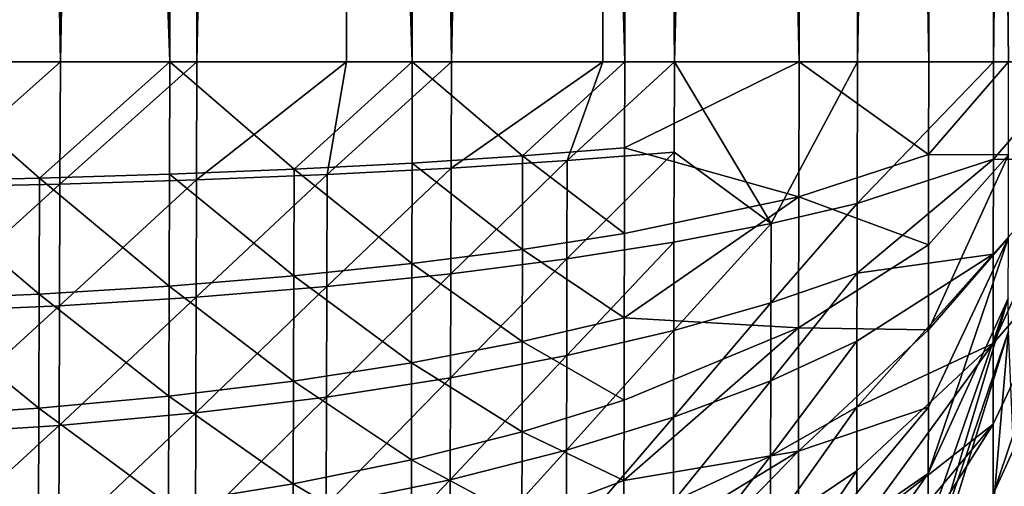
# Model space of a CAD drawing. Header units: metres. Extents: x 0 to 1050, y 0 to 700.
# Tile 23 of 50: x 527 to 569, y 173 to 193. Entities that reach past the tile are written whole.
import ezdxf

# ---------------------------------------------------------------- set-up
doc = ezdxf.new("R2010")
doc.units = ezdxf.units.M

msp = doc.modelspace()

# ---------------------------------------------------------------- linework, layer by layer
at = {"layer": 'None'}
for points in [[(521.705444, 191.485474, -458.847107), (532.960999, 191.485474, -455.43277), (521.705444, 508.514526, -458.847107)], [(532.960999, 191.485474, -455.43277), (532.960999, 508.514526, -455.43277), (521.705444, 508.514526, -458.847107)], [(528.276245, 508.514526, -460.290771), (528.276245, 191.485474, -460.290771), (522.266968, 508.514526, -461.794189)], [(528.276245, 191.485474, -460.290771), (522.266968, 191.485474, -461.794189), (522.266968, 508.514526, -461.794189)], [(534.10907, 191.485474, -458.204407), (528.276245, 191.485474, -460.290771), (534.10907, 508.514526, -458.204407)], [(528.276245, 191.485474, -460.290771), (528.276245, 508.514526, -460.290771), (534.10907, 508.514526, -458.204407)], [(532.960999, 191.485474, -455.43277), (543.334229, 191.485474, -449.888184), (532.960999, 508.514526, -455.43277)], [(543.334229, 191.485474, -449.888184), (543.334229, 508.514526, -449.888184), (532.960999, 508.514526, -455.43277)], [(540.525513, 191.485474, -455.110748), (534.10907, 191.485474, -458.204407), (540.525513, 508.514526, -455.110748)], [(534.10907, 191.485474, -458.204407), (534.10907, 508.514526, -458.204407), (540.525513, 508.514526, -455.110748)], [(540.525513, 191.485474, -455.110748), (540.525513, 508.514526, -455.110748), (545.006287, 191.485474, -452.378998)], [(540.525513, 508.514526, -455.110748), (545.006287, 508.514526, -452.378998), (545.006287, 191.485474, -452.378998)], [(543.334229, 191.485474, -449.888184), (552.426392, 191.485474, -442.426422), (543.334229, 508.514526, -449.888184)], [(552.426392, 191.485474, -442.426422), (552.426392, 508.514526, -442.426422), (543.334229, 508.514526, -449.888184)], [(551.492981, 508.514526, -447.406036), (551.492981, 191.485474, -447.406036), (545.006287, 191.485474, -452.378998)], [(545.006287, 191.485474, -452.378998), (545.006287, 508.514526, -452.378998), (551.492981, 508.514526, -447.406036)], [(554.547729, 508.514526, -444.547729), (554.547729, 191.485474, -444.547729), (551.492981, 508.514526, -447.406036)], [(554.547729, 191.485474, -444.547729), (551.492981, 191.485474, -447.406036), (551.492981, 508.514526, -447.406036)], [(552.426392, 191.485474, -442.426422), (559.888184, 191.485474, -433.334229), (552.426392, 508.514526, -442.426422)], [(559.888184, 191.485474, -433.334229), (559.888184, 508.514526, -433.334229), (552.426392, 508.514526, -442.426422)], [(562.379028, 191.485474, -435.006287), (554.547729, 191.485474, -444.547729), (562.379028, 508.514526, -435.006287)], [(554.547729, 191.485474, -444.547729), (554.547729, 508.514526, -444.547729), (562.379028, 508.514526, -435.006287)], [(559.888184, 191.485474, -433.334229), (565.4328, 191.485474, -422.960999), (559.888184, 508.514526, -433.334229)], [(565.4328, 191.485474, -422.960999), (565.4328, 508.514526, -422.960999), (559.888184, 508.514526, -433.334229)], [(568.204407, 191.485474, -424.10907), (562.379028, 191.485474, -435.006287), (568.204407, 508.514526, -424.10907)], [(562.379028, 191.485474, -435.006287), (562.379028, 508.514526, -435.006287), (568.204407, 508.514526, -424.10907)], [(565.4328, 191.485474, -422.960999), (568.847107, 191.485474, -411.705414), (565.4328, 508.514526, -422.960999)], [(568.847107, 191.485474, -411.705414), (568.847107, 508.514526, -411.705414), (565.4328, 508.514526, -422.960999)], [(571.794189, 191.485474, -412.266937), (568.204407, 191.485474, -424.10907), (571.794189, 508.514526, -412.266937)], [(568.204407, 191.485474, -424.10907), (568.204407, 508.514526, -424.10907), (571.794189, 508.514526, -412.266937)], [(527.388672, 186.491089, -457.201721), (521.705444, 191.485474, -458.847107), (521.663818, 186.366898, -458.624054)], [(532.960999, 191.485474, -455.43277), (521.705444, 191.485474, -458.847107), (527.388672, 186.491089, -457.201721)], [(528.258057, 186.241364, -460.061829), (522.247009, 186.110962, -461.555267), (528.276245, 191.485474, -460.290771)], [(522.247009, 186.110962, -461.555267), (522.266968, 191.485474, -461.794189), (528.276245, 191.485474, -460.290771)], [(532.94696, 186.663376, -455.228455), (532.960999, 191.485474, -455.43277), (527.388672, 186.491089, -457.201721)], [(534.09436, 186.422272, -457.989899), (528.258057, 186.241364, -460.061829), (534.10907, 191.485474, -458.204407)], [(528.258057, 186.241364, -460.061829), (528.276245, 191.485474, -460.290771), (534.10907, 191.485474, -458.204407)], [(538.276184, 186.882507, -452.718719), (532.960999, 191.485474, -455.43277), (532.94696, 186.663376, -455.228455)], [(543.334229, 191.485474, -449.888184), (532.960999, 191.485474, -455.43277), (538.276184, 186.882507, -452.718719)], [(534.10907, 191.485474, -458.204407), (540.525513, 191.485474, -455.110748), (534.09436, 186.422272, -457.989899)], [(540.525513, 191.485474, -455.110748), (539.690002, 186.652359, -455.354645), (534.09436, 186.422272, -457.989899)], [(543.334229, 191.485474, -449.888184), (538.276184, 186.882507, -452.718719), (543.32782, 187.145966, -449.701263)], [(540.525513, 191.485474, -455.110748), (545.006287, 191.485474, -452.378998), (539.690002, 186.652359, -455.354645)], [(545.006287, 191.485474, -452.378998), (544.994202, 186.928986, -452.18631), (539.690002, 186.652359, -455.354645)], [(548.057129, 187.450928, -446.208466), (543.334229, 191.485474, -449.888184), (543.32782, 187.145966, -449.701263)], [(552.426392, 191.485474, -442.426422), (543.334229, 191.485474, -449.888184), (548.057129, 187.450928, -446.208466)], [(549.959961, 187.249191, -448.51889), (544.994202, 186.928986, -452.18631), (551.492981, 191.485474, -447.406036)], [(544.994202, 186.928986, -452.18631), (545.006287, 191.485474, -452.378998), (551.492981, 191.485474, -447.406036)], [(552.41925, 187.794556, -442.272736), (552.426392, 191.485474, -442.426422), (548.057129, 187.450928, -446.208466)], [(551.492981, 191.485474, -447.406036), (554.547729, 191.485474, -444.547729), (549.959961, 187.249191, -448.51889)], [(554.547729, 191.485474, -444.547729), (554.540222, 187.610016, -444.386383), (549.959961, 187.249191, -448.51889)], [(559.874878, 185.705948, -432.846313), (559.888184, 191.485474, -433.334229), (552.41925, 187.794556, -442.272736)], [(559.888184, 191.485474, -433.334229), (552.426392, 191.485474, -442.426422), (552.41925, 187.794556, -442.272736)], [(554.540222, 187.610016, -444.386383), (554.547729, 191.485474, -444.547729), (558.684143, 184.556549, -439.378601)], [(554.547729, 191.485474, -444.547729), (562.379028, 191.485474, -435.006287), (558.684143, 184.556549, -439.378601)], [(558.684143, 184.556549, -439.378601), (562.379028, 191.485474, -435.006287), (562.368652, 185.416977, -434.488647)], [(559.888184, 191.485474, -433.334229), (559.874878, 185.705948, -432.846313), (565.428894, 187.504852, -422.622772)], [(565.4328, 191.485474, -422.960999), (559.888184, 191.485474, -433.334229), (565.428894, 187.504852, -422.622772)], [(562.379028, 191.485474, -435.006287), (568.204407, 191.485474, -424.10907), (562.368652, 185.416977, -434.488647)], [(562.368652, 185.416977, -434.488647), (568.204407, 191.485474, -424.10907), (568.200378, 187.305817, -423.753906)], [(565.4328, 191.485474, -422.960999), (565.428894, 187.504852, -422.622772), (568.847107, 191.485474, -411.705414)], [(565.428894, 187.504852, -422.622772), (568.841736, 187.493393, -410.98819), (568.847107, 191.485474, -411.705414)], [(568.204407, 191.485474, -424.10907), (571.794189, 191.485474, -412.266937), (568.200378, 187.305817, -423.753906)], [(568.200378, 187.305817, -423.753906), (571.794189, 191.485474, -412.266937), (571.783813, 187.293793, -411.537598)], [(552.41217, 184.130753, -441.798523), (552.41925, 187.794556, -442.272736), (548.057129, 187.450928, -446.208466)], [(549.959961, 187.249191, -448.51889), (554.540222, 187.610016, -444.386383), (549.950806, 183.044128, -447.973999)], [(554.540222, 187.610016, -444.386383), (554.532776, 183.763016, -443.888458), (549.950806, 183.044128, -447.973999)], [(559.874878, 185.705948, -432.846313), (552.41925, 187.794556, -442.272736), (552.41217, 184.130753, -441.798523)], [(554.532776, 183.763016, -443.888458), (554.540222, 187.610016, -444.386383), (558.684143, 184.556549, -439.378601)], [(565.428894, 187.504852, -422.622772), (559.874878, 185.705948, -432.846313), (565.425171, 183.638748, -421.598145)], [(565.421631, 179.998749, -419.910492), (568.839966, 183.96344, -408.960815), (568.841736, 187.493393, -410.98819)], [(565.425171, 183.638748, -421.598145), (565.421631, 179.998749, -419.910492), (568.841736, 187.493393, -410.98819)], [(565.428894, 187.504852, -422.622772), (565.425171, 183.638748, -421.598145), (568.841736, 187.493393, -410.98819)], [(543.32782, 187.145966, -449.701263), (538.276184, 186.882507, -452.718719), (543.317383, 182.838562, -449.142365)], [(548.048401, 183.446106, -445.689545), (543.32782, 187.145966, -449.701263), (543.317383, 182.838562, -449.142365)], [(548.048401, 183.446106, -445.689545), (548.057129, 187.450928, -446.208466), (543.32782, 187.145966, -449.701263)], [(549.950806, 183.044128, -447.973999), (544.983276, 182.406204, -451.599487), (549.959961, 187.249191, -448.51889)], [(544.983276, 182.406204, -451.599487), (544.994202, 186.928986, -452.18631), (549.959961, 187.249191, -448.51889)], [(552.41217, 184.130753, -441.798523), (548.057129, 187.450928, -446.208466), (548.048401, 183.446106, -445.689545)], [(568.196411, 183.246414, -422.67804), (562.364319, 182.437775, -433.836395), (568.200378, 187.305817, -423.753906)], [(568.200378, 187.305817, -423.753906), (562.364319, 182.437775, -433.836395), (562.368652, 185.416977, -434.488647)], [(571.781982, 183.587341, -409.408844), (568.192749, 179.424408, -420.906036), (571.783813, 187.293793, -411.537598)], [(571.783813, 187.293793, -411.537598), (568.192749, 179.424408, -420.906036), (568.196411, 183.246414, -422.67804)], [(571.783813, 187.293793, -411.537598), (568.196411, 183.246414, -422.67804), (568.200378, 187.305817, -423.753906)], [(532.933044, 181.877289, -454.605469), (532.94696, 186.663376, -455.228455), (527.388672, 186.491089, -457.201721)], [(538.263977, 182.313736, -452.125031), (532.94696, 186.663376, -455.228455), (532.933044, 181.877289, -454.605469)], [(538.263977, 182.313736, -452.125031), (538.276184, 186.882507, -452.718719), (532.94696, 186.663376, -455.228455)], [(534.09436, 186.422272, -457.989899), (539.690002, 186.652359, -455.354645), (534.079712, 181.396881, -457.335754)], [(539.690002, 186.652359, -455.354645), (539.677185, 181.855148, -454.731262), (534.079712, 181.396881, -457.335754)], [(543.317383, 182.838562, -449.142365), (538.276184, 186.882507, -452.718719), (538.263977, 182.313736, -452.125031)], [(539.690002, 186.652359, -455.354645), (544.994202, 186.928986, -452.18631), (539.677185, 181.855148, -454.731262)], [(544.994202, 186.928986, -452.18631), (544.983276, 182.406204, -451.599487), (539.677185, 181.855148, -454.731262)], [(527.373047, 181.53421, -456.555237), (521.663818, 186.366898, -458.624054), (521.646606, 181.287018, -457.960114)], [(521.663818, 186.366898, -458.624054), (527.373047, 181.53421, -456.555237), (527.388672, 186.491089, -457.201721)], [(528.241699, 181.036652, -459.383026), (522.228943, 180.7771, -460.858124), (528.258057, 186.241364, -460.061829)], [(522.228943, 180.7771, -460.858124), (522.247009, 186.110962, -461.555267), (528.258057, 186.241364, -460.061829)], [(527.373047, 181.53421, -456.555237), (532.933044, 181.877289, -454.605469), (527.388672, 186.491089, -457.201721)], [(534.079712, 181.396881, -457.335754), (528.241699, 181.036652, -459.383026), (534.09436, 186.422272, -457.989899)], [(528.241699, 181.036652, -459.383026), (528.258057, 186.241364, -460.061829), (534.09436, 186.422272, -457.989899)], [(559.86676, 180.093018, -431.357788), (559.874878, 185.705948, -432.846313), (552.405151, 180.520325, -441.007233)], [(552.405151, 180.520325, -441.007233), (559.874878, 185.705948, -432.846313), (552.41217, 184.130753, -441.798523)], [(562.364319, 182.437775, -433.836395), (558.678345, 181.155045, -438.633545), (562.368652, 185.416977, -434.488647)], [(562.368652, 185.416977, -434.488647), (558.678345, 181.155045, -438.633545), (558.684143, 184.556549, -439.378601)], [(559.874878, 185.705948, -432.846313), (559.86676, 180.093018, -431.357788), (565.425171, 183.638748, -421.598145)], [(558.678345, 181.155045, -438.633545), (554.525391, 179.972076, -443.057617), (558.684143, 184.556549, -439.378601)], [(558.684143, 184.556549, -439.378601), (554.525391, 179.972076, -443.057617), (554.532776, 183.763016, -443.888458)], [(552.405151, 180.520325, -441.007233), (552.41217, 184.130753, -441.798523), (548.048401, 183.446106, -445.689545)], [(549.950806, 183.044128, -447.973999), (554.532776, 183.763016, -443.888458), (549.941772, 178.900452, -447.065216)], [(554.532776, 183.763016, -443.888458), (554.525391, 179.972076, -443.057617), (549.941772, 178.900452, -447.065216)], [(568.838684, 181.342819, -405.843964), (568.839966, 183.96344, -408.960815), (565.41571, 173.855637, -414.772278)], [(565.41571, 173.855637, -414.772278), (568.839966, 183.96344, -408.960815), (565.418457, 176.700729, -417.612671)], [(568.839966, 183.96344, -408.960815), (565.421631, 179.998749, -419.910492), (565.418457, 176.700729, -417.612671)], [(548.039795, 179.499741, -444.824005), (548.048401, 183.446106, -445.689545), (543.317383, 182.838562, -449.142365)], [(552.405151, 180.520325, -441.007233), (548.048401, 183.446106, -445.689545), (548.039795, 179.499741, -444.824005)], [(565.425171, 183.638748, -421.598145), (559.86676, 180.093018, -431.357788), (565.421631, 179.998749, -419.910492)], [(568.189392, 175.961487, -418.493317), (571.781982, 183.587341, -409.408844), (568.186462, 172.974152, -415.510895)], [(571.781982, 183.587341, -409.408844), (571.78064, 180.835678, -406.136169), (568.186462, 172.974152, -415.510895)], [(568.192749, 179.424408, -420.906036), (571.781982, 183.587341, -409.408844), (568.189392, 175.961487, -418.493317)], [(549.941772, 178.900452, -447.065216), (544.972473, 177.949585, -450.621277), (549.950806, 183.044128, -447.973999)], [(544.972473, 177.949585, -450.621277), (544.983276, 182.406204, -451.599487), (549.950806, 183.044128, -447.973999)], [(568.192749, 179.424408, -420.906036), (562.355957, 176.695053, -431.760864), (568.196411, 183.246414, -422.67804)], [(568.196411, 183.246414, -422.67804), (562.355957, 176.695053, -431.760864), (562.360107, 179.523407, -432.925659)], [(568.196411, 183.246414, -422.67804), (562.360107, 179.523407, -432.925659), (562.364319, 182.437775, -433.836395)], [(543.307129, 178.594147, -448.210724), (543.317383, 182.838562, -449.142365), (538.263977, 182.313736, -452.125031)], [(548.039795, 179.499741, -444.824005), (543.317383, 182.838562, -449.142365), (543.307129, 178.594147, -448.210724)], [(562.360107, 179.523407, -432.925659), (558.672729, 177.827621, -437.593323), (562.364319, 182.437775, -433.836395)], [(562.364319, 182.437775, -433.836395), (558.672729, 177.827621, -437.593323), (558.678345, 181.155045, -438.633545)], [(538.252014, 177.811951, -451.135986), (538.263977, 182.313736, -452.125031), (532.933044, 181.877289, -454.605469)], [(543.307129, 178.594147, -448.210724), (538.263977, 182.313736, -452.125031), (538.252014, 177.811951, -451.135986)], [(539.677185, 181.855148, -454.731262), (544.983276, 182.406204, -451.599487), (539.664612, 177.128281, -453.69281)], [(544.983276, 182.406204, -451.599487), (544.972473, 177.949585, -450.621277), (539.664612, 177.128281, -453.69281)], [(527.373047, 181.53421, -456.555237), (532.919373, 177.161545, -453.56839), (532.933044, 181.877289, -454.605469)], [(532.919373, 177.161545, -453.56839), (538.252014, 177.811951, -451.135986), (532.933044, 181.877289, -454.605469)], [(534.079712, 181.396881, -457.335754), (539.677185, 181.855148, -454.731262), (534.065308, 176.445343, -456.246796)], [(539.677185, 181.855148, -454.731262), (539.664612, 177.128281, -453.69281), (534.065308, 176.445343, -456.246796)], [(527.357666, 176.650406, -455.47995), (521.646606, 181.287018, -457.960114), (521.629578, 176.282257, -456.85672)], [(527.357666, 176.650406, -455.47995), (527.373047, 181.53421, -456.555237), (521.646606, 181.287018, -457.960114)], [(532.919373, 177.161545, -453.56839), (527.373047, 181.53421, -456.555237), (527.357666, 176.650406, -455.47995)], [(534.065308, 176.445343, -456.246796), (528.225525, 175.908646, -458.253937), (534.079712, 181.396881, -457.335754)], [(528.225525, 175.908646, -458.253937), (528.241699, 181.036652, -459.383026), (534.079712, 181.396881, -457.335754)], [(565.411804, 169.85759, -407.858978), (568.838684, 181.342819, -405.843964), (565.413452, 171.550201, -411.486237)], [(565.411804, 169.85759, -407.858978), (568.846069, 179.952652, -402.033569), (568.838684, 181.342819, -405.843964)], [(565.413452, 171.550201, -411.486237), (568.838684, 181.342819, -405.843964), (565.41571, 173.855637, -414.772278)], [(528.225525, 175.908646, -458.253937), (522.21106, 175.522095, -459.699554), (528.241699, 181.036652, -459.383026)], [(522.21106, 175.522095, -459.699554), (522.228943, 180.7771, -460.858124), (528.241699, 181.036652, -459.383026)], [(558.672729, 177.827621, -437.593323), (554.51825, 176.263763, -441.897827), (558.678345, 181.155045, -438.633545)], [(554.51825, 176.263763, -441.897827), (554.525391, 179.972076, -443.057617), (558.678345, 181.155045, -438.633545)], [(568.182434, 168.776184, -408.251923), (571.78064, 180.835678, -406.136169), (571.783569, 179.352463, -402.139404)], [(571.78064, 180.835678, -406.136169), (568.182434, 168.776184, -408.251923), (568.184143, 170.553452, -412.060547)], [(568.186462, 172.974152, -415.510895), (571.78064, 180.835678, -406.136169), (568.184143, 170.553452, -412.060547)], [(552.398315, 176.988602, -439.902679), (552.405151, 180.520325, -441.007233), (548.039795, 179.499741, -444.824005)], [(552.398315, 176.988602, -439.902679), (559.86676, 180.093018, -431.357788), (552.405151, 180.520325, -441.007233)], [(549.941772, 178.900452, -447.065216), (554.525391, 179.972076, -443.057617), (549.932922, 174.847198, -445.796906)], [(554.525391, 179.972076, -443.057617), (554.51825, 176.263763, -441.897827), (549.932922, 174.847198, -445.796906)], [(559.85907, 174.80864, -428.906769), (559.86676, 180.093018, -431.357788), (552.391663, 173.561264, -438.490356)], [(559.86676, 180.093018, -431.357788), (552.398315, 176.988602, -439.902679), (552.391663, 173.561264, -438.490356)], [(565.421631, 179.998749, -419.910492), (559.86676, 180.093018, -431.357788), (559.85907, 174.80864, -428.906769)], [(565.418457, 176.700729, -417.612671), (565.421631, 179.998749, -419.910492), (559.85907, 174.80864, -428.906769)], [(565.410828, 168.821198, -403.996368), (568.846069, 179.952652, -402.033569), (565.411804, 169.85759, -407.858978)], [(568.846069, 179.952652, -402.033569), (565.410828, 168.821198, -403.996368), (567.723572, 166.821777, -354.398346)], [(569.132874, 173.204102, -354.852936), (568.846069, 179.952652, -402.033569), (567.723572, 166.821777, -354.398346)], [(548.031372, 175.639496, -443.616119), (548.039795, 179.499741, -444.824005), (543.307129, 178.594147, -448.210724)], [(552.398315, 176.988602, -439.902679), (548.039795, 179.499741, -444.824005), (548.031372, 175.639496, -443.616119)], [(562.355957, 176.695053, -431.760864), (558.667236, 174.59845, -436.263092), (562.360107, 179.523407, -432.925659)], [(562.360107, 179.523407, -432.925659), (558.667236, 174.59845, -436.263092), (558.672729, 177.827621, -437.593323)], [(562.35199, 173.974792, -430.352112), (568.192749, 179.424408, -420.906036), (562.348267, 171.384918, -428.710876)], [(562.348267, 171.384918, -428.710876), (568.192749, 179.424408, -420.906036), (568.189392, 175.961487, -418.493317)], [(562.35199, 173.974792, -430.352112), (562.355957, 176.695053, -431.760864), (568.192749, 179.424408, -420.906036)], [(571.783569, 179.352463, -402.139404), (569.281189, 161.375977, -352.043488), (568.181396, 167.687988, -404.196167)], [(568.181396, 167.687988, -404.196167), (568.182434, 168.776184, -408.251923), (571.783569, 179.352463, -402.139404)], [(549.932922, 174.847198, -445.796906), (544.961914, 173.590332, -449.256439), (549.941772, 178.900452, -447.065216)], [(544.961914, 173.590332, -449.256439), (544.972473, 177.949585, -450.621277), (549.941772, 178.900452, -447.065216)], [(543.297058, 174.44249, -446.910919), (543.307129, 178.594147, -448.210724), (538.252014, 177.811951, -451.135986)], [(548.031372, 175.639496, -443.616119), (543.307129, 178.594147, -448.210724), (543.297058, 174.44249, -446.910919)], [(532.919373, 177.161545, -453.56839), (538.240295, 173.408661, -449.7565), (538.252014, 177.811951, -451.135986)], [(538.240295, 173.408661, -449.7565), (543.297058, 174.44249, -446.910919), (538.252014, 177.811951, -451.135986)], [(539.664612, 177.128281, -453.69281), (544.972473, 177.949585, -450.621277), (539.652283, 172.504822, -452.244324)], [(544.972473, 177.949585, -450.621277), (544.961914, 173.590332, -449.256439), (539.652283, 172.504822, -452.244324)], [(558.667236, 174.59845, -436.263092), (554.51123, 172.665054, -440.414856), (558.672729, 177.827621, -437.593323)], [(558.672729, 177.827621, -437.593323), (554.51123, 172.665054, -440.414856), (554.51825, 176.263763, -441.897827)], [(532.905945, 172.549149, -452.122314), (532.919373, 177.161545, -453.56839), (527.357666, 176.650406, -455.47995)], [(538.240295, 173.408661, -449.7565), (532.919373, 177.161545, -453.56839), (532.905945, 172.549149, -452.122314)], [(534.065308, 176.445343, -456.246796), (539.664612, 177.128281, -453.69281), (534.05127, 171.602341, -454.728424)], [(539.664612, 177.128281, -453.69281), (539.652283, 172.504822, -452.244324), (534.05127, 171.602341, -454.728424)], [(552.391663, 173.561264, -438.490356), (552.398315, 176.988602, -439.902679), (548.031372, 175.639496, -443.616119)], [(527.34259, 171.873825, -453.98114), (527.357666, 176.650406, -455.47995), (521.629578, 176.282257, -456.85672)], [(532.905945, 172.549149, -452.122314), (527.357666, 176.650406, -455.47995), (527.34259, 171.873825, -453.98114)], [(558.661987, 171.492767, -434.654327), (562.355957, 176.695053, -431.760864), (562.35199, 173.974792, -430.352112)], [(558.661987, 171.492767, -434.654327), (558.667236, 174.59845, -436.263092), (562.355957, 176.695053, -431.760864)], [(565.418457, 176.700729, -417.612671), (559.852112, 170.02095, -425.570129), (565.41571, 173.855637, -414.772278)], [(559.852112, 170.02095, -425.570129), (565.418457, 176.700729, -417.612671), (559.85907, 174.80864, -428.906769)], [(521.629578, 176.282257, -456.85672), (521.612976, 171.387619, -455.319427), (527.34259, 171.873825, -453.98114)], [(534.05127, 171.602341, -454.728424), (528.209717, 170.89325, -456.680206), (534.065308, 176.445343, -456.246796)], [(528.209717, 170.89325, -456.680206), (528.225525, 175.908646, -458.253937), (534.065308, 176.445343, -456.246796)], [(549.932922, 174.847198, -445.796906), (554.51825, 176.263763, -441.897827), (549.924377, 170.913849, -444.175415)], [(554.51825, 176.263763, -441.897827), (554.51123, 172.665054, -440.414856), (549.924377, 170.913849, -444.175415)], [(528.209717, 170.89325, -456.680206), (522.193604, 170.382721, -458.085419), (528.225525, 175.908646, -458.253937)], [(522.193604, 170.382721, -458.085419), (522.21106, 175.522095, -459.699554), (528.225525, 175.908646, -458.253937)], [(568.186462, 172.974152, -415.510895), (562.341431, 166.684326, -424.77829), (568.189392, 175.961487, -418.493317)], [(562.341431, 166.684326, -424.77829), (562.344727, 168.947723, -426.848633), (568.189392, 175.961487, -418.493317)], [(568.189392, 175.961487, -418.493317), (562.344727, 168.947723, -426.848633), (562.348267, 171.384918, -428.710876)], [(548.023193, 171.893448, -442.071838), (548.031372, 175.639496, -443.616119), (543.297058, 174.44249, -446.910919)], [(552.391663, 173.561264, -438.490356), (548.031372, 175.639496, -443.616119), (548.023193, 171.893448, -442.071838)], [(549.924377, 170.913849, -444.175415), (544.95166, 169.360153, -447.51181), (549.932922, 174.847198, -445.796906)], [(544.95166, 169.360153, -447.51181), (544.961914, 173.590332, -449.256439), (549.932922, 174.847198, -445.796906)], [(543.297058, 174.44249, -446.910919), (538.240295, 173.408661, -449.7565), (543.287292, 170.413742, -445.249329)], [(548.023193, 171.893448, -442.071838), (543.297058, 174.44249, -446.910919), (543.287292, 170.413742, -445.249329)], [(552.379211, 167.126907, -434.792847), (559.852112, 170.02095, -425.570129), (559.85907, 174.80864, -428.906769)], [(552.379211, 167.126907, -434.792847), (559.85907, 174.80864, -428.906769), (552.385315, 170.26503, -436.78241)], [(559.85907, 174.80864, -428.906769), (552.391663, 173.561264, -438.490356), (552.385315, 170.26503, -436.78241)], [(554.51123, 172.665054, -440.414856), (558.667236, 174.59845, -436.263092), (554.504578, 169.20401, -438.621552)], [(558.667236, 174.59845, -436.263092), (558.661987, 171.492767, -434.654327), (554.504578, 169.20401, -438.621552)], [(539.652283, 172.504822, -452.244324), (544.961914, 173.590332, -449.256439), (539.64032, 168.018417, -450.393066)], [(544.961914, 173.590332, -449.256439), (544.95166, 169.360153, -447.51181), (539.64032, 168.018417, -450.393066)], [(558.656982, 168.53598, -432.780182), (558.661987, 171.492767, -434.654327), (562.35199, 173.974792, -430.352112)], [(558.656982, 168.53598, -432.780182), (562.35199, 173.974792, -430.352112), (562.348267, 171.384918, -428.710876)], [(559.852112, 170.02095, -425.570129), (559.84613, 165.890976, -421.445984), (565.41571, 173.855637, -414.772278)], [(565.41571, 173.855637, -414.772278), (559.84613, 165.890976, -421.445984), (565.413452, 171.550201, -411.486237)], [(538.228882, 169.135895, -447.993408), (538.240295, 173.408661, -449.7565), (532.905945, 172.549149, -452.122314)], [(543.287292, 170.413742, -445.249329), (538.240295, 173.408661, -449.7565), (538.228882, 169.135895, -447.993408)], [(552.385315, 170.26503, -436.78241), (552.391663, 173.561264, -438.490356), (548.023193, 171.893448, -442.071838)]]:
    msp.add_3dface(points, dxfattribs=at)

doc.saveas('drawing.dxf')
